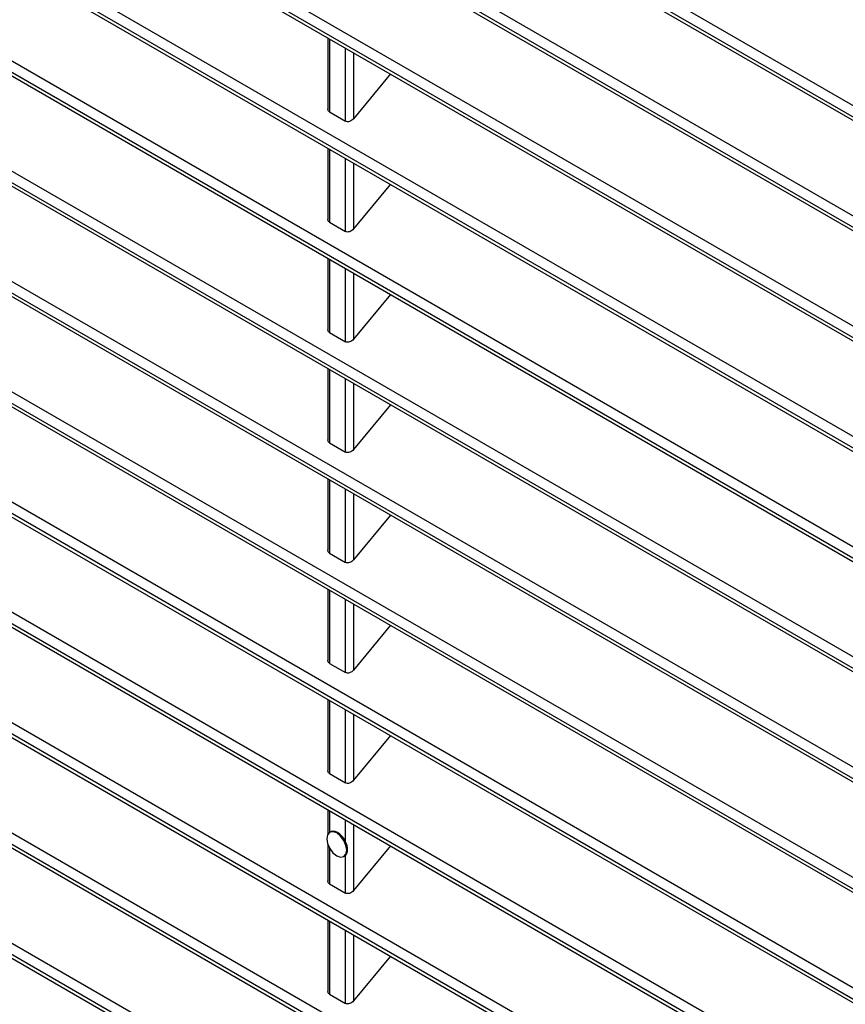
# Model space of a CAD drawing. Header units: millimetres. Extents: x 0 to 1956, y 0 to 1511.
# Tile 47 of 56: x 1487 to 1539, y 1004 to 1065. Entities that reach past the tile are written whole.
import ezdxf

# ---------------------------------------------------------------- set-up
doc = ezdxf.new("R2010")
doc.units = ezdxf.units.MM
doc.header["$LTSCALE"] = 7

msp = doc.modelspace()

# ---------------------------------------------------------------- linework, layer by layer
for p, q in [((1443.113, 1114.934), (1568.985, 1042.269)), ((1569.004, 1041.533), (1442.862, 1114.353)), ((1442.981, 1114.075), (1569.01, 1041.32)), ((1442.957, 1108.165), (1569.145, 1035.318)), ((1569.159, 1034.584), (1442.71, 1107.582)), ((1442.832, 1107.302), (1569.163, 1034.373)), ((1442.849, 1101.368), (1569.256, 1028.395)), ((1569.266, 1027.664), (1442.605, 1100.784)), ((1442.731, 1100.501), (1569.268, 1027.453)), ((1442.789, 1094.544), (1569.321, 1021.499)), ((1569.325, 1020.771), (1442.547, 1093.958)), ((1442.677, 1093.673), (1569.326, 1020.561)), ((1569.337, 1013.905), (1442.538, 1087.104)), ((1442.776, 1087.693), (1569.338, 1014.63)), ((1442.67, 1086.819), (1569.336, 1013.696)), ((1442.81, 1080.814), (1569.307, 1007.789)), ((1569.301, 1007.067), (1442.575, 1080.224)), ((1442.707, 1079.938), (1569.299, 1006.858)), ((1442.892, 1073.907), (1569.229, 1000.975)), ((1569.218, 1000.256), (1442.66, 1073.316)), ((1442.793, 1073.03), (1569.214, 1000.048)), ((1443.022, 1066.974), (1569.103, 994.189)), ((1569.087, 993.472), (1442.793, 1066.38)), ((1442.925, 1066.094), (1569.082, 993.266)), ((1506.447, 1063.719), (1506.447, 1059.303)), ((1506.549, 1063.66), (1506.549, 1059.111)), ((1507.548, 1058.534), (1507.548, 1063.083)), ((1508.038, 1062.8), (1508.038, 1058.694)), ((1510.332, 1061.476), (1508.038, 1058.694)), ((1443.199, 1060.012), (1568.93, 987.43)), ((1568.909, 986.716), (1442.974, 1059.417)), ((1443.106, 1059.131), (1568.902, 986.51)), ((1506.549, 1059.111), (1507.548, 1058.534)), ((1506.447, 1056.86), (1506.447, 1052.444)), ((1506.549, 1056.801), (1506.549, 1052.252)), ((1507.548, 1051.675), (1507.548, 1056.225)), ((1508.038, 1055.941), (1508.038, 1051.835)), ((1510.332, 1054.617), (1508.038, 1051.835)), ((1443.424, 1053.024), (1568.709, 980.698)), ((1568.683, 979.988), (1443.201, 1052.426)), ((1506.549, 1052.252), (1507.548, 1051.675)), ((1443.334, 1052.141), (1568.675, 979.783)), ((1506.447, 1050.001), (1506.447, 1045.585)), ((1506.549, 1049.942), (1506.549, 1045.393)), ((1507.548, 1044.817), (1507.548, 1049.366)), ((1508.038, 1049.082), (1508.038, 1044.976)), ((1510.332, 1047.758), (1508.038, 1044.976)), ((1443.696, 1046.008), (1568.44, 973.994)), ((1568.409, 973.287), (1443.477, 1045.408)), ((1443.609, 1045.123), (1568.4, 973.083)), ((1506.549, 1045.393), (1507.548, 1044.817)), ((1506.447, 1043.142), (1506.447, 1038.726)), ((1506.549, 1043.083), (1506.549, 1038.534)), ((1507.548, 1037.958), (1507.548, 1042.507)), ((1508.038, 1042.223), (1508.038, 1038.117)), ((1510.332, 1040.899), (1508.038, 1038.117)), ((1444.016, 1038.964), (1568.124, 967.318)), ((1568.088, 966.613), (1443.8, 1038.363)), ((1506.549, 1038.534), (1507.548, 1037.958)), ((1443.932, 1038.077), (1568.077, 966.41)), ((1506.447, 1036.283), (1506.447, 1031.867)), ((1506.549, 1036.224), (1506.549, 1031.675)), ((1507.548, 1031.099), (1507.548, 1035.648)), ((1508.038, 1035.364), (1508.038, 1031.258)), ((1510.332, 1034.04), (1508.038, 1031.258)), ((1444.384, 1031.893), (1567.76, 960.669)), ((1506.549, 1031.675), (1507.548, 1031.099)), ((1567.719, 959.967), (1444.171, 1031.29)), ((1444.304, 1031.004), (1567.707, 959.765)), ((1506.447, 1029.424), (1506.447, 1025.009)), ((1506.549, 1029.365), (1506.549, 1024.816)), ((1507.548, 1024.24), (1507.548, 1028.789)), ((1508.038, 1028.506), (1508.038, 1024.399)), ((1510.332, 1027.181), (1508.038, 1024.399)), ((1506.549, 1024.816), (1507.548, 1024.24)), ((1506.447, 1022.565), (1506.447, 1018.15)), ((1506.549, 1022.506), (1506.549, 1017.957)), ((1507.548, 1017.381), (1507.548, 1021.93)), ((1508.038, 1021.647), (1508.038, 1017.54)), ((1510.332, 1020.322), (1508.038, 1017.54)), ((1506.549, 1017.957), (1507.548, 1017.381)), ((1506.447, 1015.706), (1506.447, 1014.19)), ((1506.549, 1015.647), (1506.549, 1014.3)), ((1507.548, 1013.712), (1507.548, 1015.071)), ((1506.611, 1014.336), (1506.561, 1014.307)), ((1508.038, 1014.788), (1508.038, 1010.681)), ((1506.447, 1013.546), (1506.447, 1011.291)), ((1506.549, 1013.318), (1506.549, 1011.098)), ((1507.618, 1013.192), (1507.667, 1013.221)), ((1510.332, 1013.463), (1508.038, 1010.681)), ((1507.436, 1012.792), (1507.486, 1012.82)), ((1507.486, 1012.82), (1507.548, 1012.868)), ((1507.548, 1010.522), (1507.548, 1012.868)), ((1506.549, 1011.098), (1507.548, 1010.522)), ((1506.447, 1008.848), (1506.447, 1004.432)), ((1506.549, 1008.788), (1506.549, 1004.239)), ((1507.548, 1003.663), (1507.548, 1008.212)), ((1508.038, 1007.929), (1508.038, 1003.823)), ((1510.332, 1006.604), (1508.038, 1003.823)), ((1506.549, 1004.239), (1507.548, 1003.663))]:
    msp.add_line(p, q)
at = {"flags": 128}
for points in [[(1507.618, 1013.192), (1507.57, 1013.493), (1507.436, 1013.802), (1507.236, 1014.073), (1506.999, 1014.264), (1506.762, 1014.346), (1506.561, 1014.307), (1506.427, 1014.153), (1506.38, 1013.907)], [(1507.548, 1013.712), (1507.449, 1013.891), (1507.328, 1014.054), (1507.192, 1014.19), (1507.048, 1014.293), (1506.904, 1014.356), (1506.768, 1014.377), (1506.648, 1014.354), (1506.611, 1014.336)], [(1506.38, 1013.907), (1506.427, 1013.606), (1506.561, 1013.297), (1506.762, 1013.026), (1506.999, 1012.835), (1507.236, 1012.753), (1507.436, 1012.792), (1507.57, 1012.946), (1507.618, 1013.192)]]:
    msp.add_lwpolyline(points, dxfattribs=at)
for centre, radius, start, end in [((1506.473, 1013.19), 1.194, 1.46419, 25.88623), ((1507.176, 1013.19), 0.492, 319.05485, 3.55627)]:
    msp.add_arc(centre, radius, start, end)
for points, knots in [([(1506.549, 1059.111), (1506.528, 1059.126), (1506.485, 1059.159), (1506.451, 1059.228), (1506.45, 1059.281), (1506.45, 1059.303)], [0, 0, 0, 0, 0.3404534, 0.7152768, 1, 1, 1, 1]), ([(1508.038, 1058.694), (1508.009, 1058.658), (1507.972, 1058.623), (1507.887, 1058.563), (1507.84, 1058.538), (1507.744, 1058.507), (1507.697, 1058.501), (1507.613, 1058.506), (1507.576, 1058.518), (1507.548, 1058.534)], [0, 0, 0, 0, 0.25, 0.25, 0.5, 0.5, 0.75, 0.75, 1, 1, 1, 1]), ([(1506.549, 1052.252), (1506.528, 1052.267), (1506.485, 1052.3), (1506.451, 1052.369), (1506.45, 1052.422), (1506.45, 1052.444)], [0, 0, 0, 0, 0.340453, 0.715277, 1, 1, 1, 1]), ([(1508.038, 1051.835), (1508.009, 1051.799), (1507.972, 1051.764), (1507.887, 1051.704), (1507.84, 1051.679), (1507.744, 1051.648), (1507.697, 1051.642), (1507.613, 1051.647), (1507.576, 1051.659), (1507.548, 1051.675)], [0, 0, 0, 0, 0.25, 0.25, 0.5, 0.5, 0.75, 0.75, 1, 1, 1, 1]), ([(1506.549, 1045.393), (1506.528, 1045.408), (1506.485, 1045.441), (1506.451, 1045.51), (1506.45, 1045.563), (1506.45, 1045.585)], [0, 0, 0, 0, 0.340453, 0.715277, 1, 1, 1, 1]), ([(1508.038, 1044.976), (1508.009, 1044.941), (1507.972, 1044.905), (1507.887, 1044.845), (1507.84, 1044.82), (1507.744, 1044.789), (1507.697, 1044.783), (1507.613, 1044.788), (1507.576, 1044.8), (1507.548, 1044.817)], [0, 0, 0, 0, 0.25, 0.25, 0.5, 0.5, 0.75, 0.75, 1, 1, 1, 1]), ([(1506.549, 1038.534), (1506.528, 1038.55), (1506.485, 1038.582), (1506.451, 1038.651), (1506.45, 1038.704), (1506.45, 1038.727)], [0, 0, 0, 0, 0.340453, 0.715277, 1, 1, 1, 1]), ([(1508.038, 1038.117), (1508.009, 1038.082), (1507.972, 1038.046), (1507.887, 1037.986), (1507.84, 1037.961), (1507.744, 1037.93), (1507.697, 1037.924), (1507.613, 1037.929), (1507.576, 1037.941), (1507.548, 1037.958)], [0, 0, 0, 0, 0.25, 0.25, 0.5, 0.5, 0.75, 0.75, 1, 1, 1, 1]), ([(1506.549, 1031.675), (1506.528, 1031.691), (1506.485, 1031.723), (1506.451, 1031.792), (1506.45, 1031.845), (1506.45, 1031.868)], [0, 0, 0, 0, 0.340453, 0.715277, 1, 1, 1, 1]), ([(1508.038, 1031.258), (1508.009, 1031.223), (1507.972, 1031.187), (1507.887, 1031.127), (1507.84, 1031.102), (1507.744, 1031.071), (1507.697, 1031.065), (1507.613, 1031.07), (1507.576, 1031.082), (1507.548, 1031.099)], [0, 0, 0, 0, 0.25, 0.25, 0.5, 0.5, 0.75, 0.75, 1, 1, 1, 1]), ([(1506.549, 1024.816), (1506.528, 1024.832), (1506.485, 1024.864), (1506.451, 1024.934), (1506.45, 1024.986), (1506.45, 1025.009)], [0, 0, 0, 0, 0.340453, 0.715277, 1, 1, 1, 1]), ([(1508.038, 1024.399), (1508.009, 1024.364), (1507.972, 1024.328), (1507.887, 1024.268), (1507.84, 1024.243), (1507.744, 1024.212), (1507.697, 1024.206), (1507.613, 1024.212), (1507.576, 1024.223), (1507.548, 1024.24)], [0, 0, 0, 0, 0.25, 0.25, 0.5, 0.5, 0.75, 0.75, 1, 1, 1, 1]), ([(1506.549, 1017.957), (1506.528, 1017.973), (1506.485, 1018.005), (1506.451, 1018.075), (1506.45, 1018.127), (1506.45, 1018.15)], [0, 0, 0, 0, 0.340453, 0.715277, 1, 1, 1, 1]), ([(1508.038, 1017.54), (1508.009, 1017.505), (1507.972, 1017.469), (1507.887, 1017.409), (1507.84, 1017.384), (1507.744, 1017.353), (1507.697, 1017.347), (1507.613, 1017.353), (1507.576, 1017.364), (1507.548, 1017.381)], [0, 0, 0, 0, 0.25, 0.25, 0.5, 0.5, 0.75, 0.75, 1, 1, 1, 1]), ([(1506.549, 1011.098), (1506.528, 1011.114), (1506.485, 1011.146), (1506.451, 1011.216), (1506.45, 1011.268), (1506.45, 1011.291)], [0, 0, 0, 0, 0.340453, 0.715277, 1, 1, 1, 1]), ([(1508.038, 1010.681), (1508.009, 1010.646), (1507.972, 1010.611), (1507.887, 1010.55), (1507.84, 1010.526), (1507.744, 1010.494), (1507.697, 1010.488), (1507.613, 1010.494), (1507.576, 1010.505), (1507.548, 1010.522)], [0, 0, 0, 0, 0.25, 0.25, 0.5, 0.5, 0.75, 0.75, 1, 1, 1, 1]), ([(1506.549, 1004.239), (1506.528, 1004.255), (1506.485, 1004.287), (1506.451, 1004.357), (1506.45, 1004.409), (1506.45, 1004.432)], [0, 0, 0, 0, 0.340453, 0.715277, 1, 1, 1, 1]), ([(1508.038, 1003.823), (1508.009, 1003.787), (1507.972, 1003.752), (1507.887, 1003.691), (1507.84, 1003.667), (1507.744, 1003.635), (1507.697, 1003.629), (1507.613, 1003.635), (1507.576, 1003.646), (1507.548, 1003.663)], [0, 0, 0, 0, 0.25, 0.25, 0.5, 0.5, 0.75, 0.75, 1, 1, 1, 1])]:
    msp.add_open_spline(points, degree=3, knots=knots)

doc.saveas('drawing.dxf')
